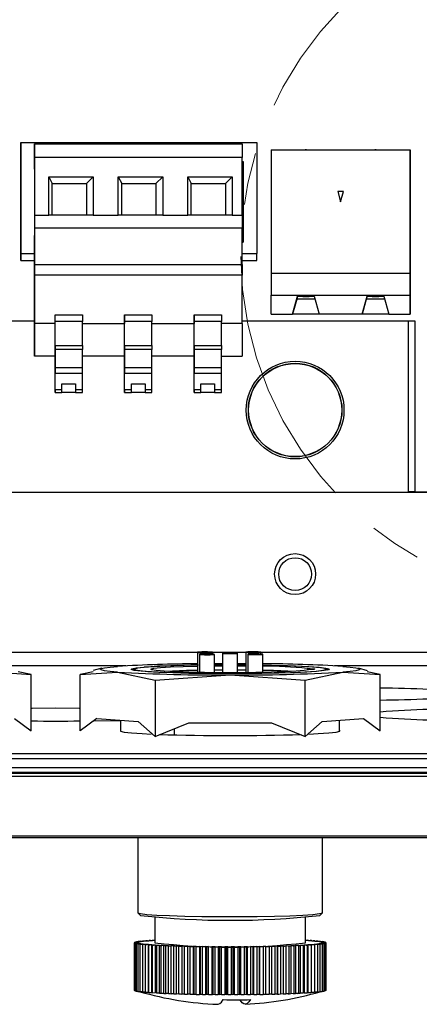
# Model space of a CAD drawing. Header units: millimetres. Extents: x 0 to 210, y 0 to 148.
# Tile 44 of 52: x 156 to 161, y 96 to 108. Entities that reach past the tile are written whole.
import ezdxf

# ---------------------------------------------------------------- set-up
doc = ezdxf.new("R2010")
doc.units = ezdxf.units.MM
doc.header["$LTSCALE"] = 0.5
doc.linetypes.add('CENTER', pattern=[10.16, 6.35, -1.27, 1.27, -1.27])

msp = doc.modelspace()

# ---------------------------------------------------------------- linework, layer by layer
at = {"color": 7, "linetype": 'Continuous', "lineweight": 25}
for p, q in [((156.012886, 106.027536), (158.886219, 106.027537)), ((156.012886, 106.027536), (156.012886, 104.677536)), ((156.012886, 105.253431), (156.012886, 106.027536)), ((156.012886, 106.027536), (156.012886, 106.027536)), ((156.179553, 105.703417), (156.179552, 106.01175)), ((156.179552, 106.01175), (156.179553, 106.01175)), ((156.179553, 106.01175), (156.179553, 105.845083)), ((156.179553, 106.01175), (158.706219, 106.01175)), ((156.179553, 106.01175), (156.179553, 105.85699)), ((156.179553, 105.95699), (156.179553, 106.01175)), ((156.179553, 106.01175), (156.179553, 106.01175)), ((158.706219, 106.01175), (158.706219, 105.845084)), ((158.886219, 106.027537), (158.886219, 104.677537)), ((156.179553, 105.899843), (156.179553, 105.95699)), ((156.179553, 105.899843), (156.179553, 105.845083)), ((159.060342, 105.939651), (160.753675, 105.939651)), ((159.060342, 105.939651), (159.060342, 104.439651)), ((160.753675, 104.439651), (160.753675, 105.939651)), ((160.753675, 105.939651), (160.753676, 105.939651)), ((160.753676, 105.939651), (160.753676, 105.80519)), ((156.179553, 105.845083), (156.179553, 105.85699)), ((158.706219, 105.845084), (156.179553, 105.845083)), ((156.179553, 105.845083), (156.179553, 105.145083)), ((158.706219, 105.145084), (158.706219, 105.845084)), ((158.706219, 105.799203), (158.719552, 105.799203)), ((158.719552, 105.799203), (158.719553, 104.815037)), ((158.719552, 105.799203), (158.719552, 105.749203)), ((160.753675, 105.856317), (160.753675, 105.822942)), ((160.753676, 105.822942), (160.753676, 105.856317)), ((160.753676, 105.856317), (160.753675, 105.856317)), ((160.753675, 105.822942), (160.753675, 105.414694)), ((160.753676, 105.80519), (160.753676, 105.822942)), ((158.719552, 105.749203), (158.706219, 105.749203)), ((158.719552, 105.749203), (158.719552, 104.866971)), ((158.719552, 105.749203), (158.719552, 105.749203)), ((156.352886, 105.61175), (156.894553, 105.61175)), ((156.352886, 105.145083), (156.352886, 105.61175)), ((156.352886, 105.61175), (156.394553, 105.528417)), ((156.394553, 105.145083), (156.394553, 105.528417)), ((156.394553, 105.528417), (156.811219, 105.528417)), ((156.894553, 105.61175), (156.811219, 105.528417)), ((156.811219, 105.528417), (156.811219, 105.145083)), ((156.894553, 105.61175), (156.894553, 105.145083)), ((157.199553, 105.61175), (157.741219, 105.61175)), ((157.199553, 105.145083), (157.199553, 105.61175)), ((157.199553, 105.61175), (157.241219, 105.528417)), ((157.241219, 105.145083), (157.241219, 105.528417)), ((157.241219, 105.528417), (157.657886, 105.528417)), ((157.741219, 105.61175), (157.657886, 105.528417)), ((157.657886, 105.528417), (157.657886, 105.145083)), ((157.741219, 105.61175), (157.741219, 105.145083)), ((158.046219, 105.61175), (158.587886, 105.61175)), ((158.046219, 105.145083), (158.046219, 105.61175)), ((158.046219, 105.61175), (158.087886, 105.528417)), ((158.087886, 105.145083), (158.087886, 105.528417)), ((158.087886, 105.528417), (158.504553, 105.528417)), ((158.587886, 105.61175), (158.504553, 105.528417)), ((158.504553, 105.528417), (158.504553, 105.145084)), ((158.587886, 105.61175), (158.587886, 105.145084)), ((159.873515, 105.431318), (159.907009, 105.306318)), ((159.940502, 105.431318), (159.873515, 105.431318)), ((159.907009, 105.306318), (159.940502, 105.431318)), ((160.753676, 105.435423), (160.753676, 103.939651)), ((160.753676, 105.414694), (160.753676, 105.435423)), ((160.753675, 105.414694), (160.753675, 105.381318)), ((160.753676, 105.381318), (160.753676, 105.414694)), ((156.012886, 105.307536), (156.012886, 105.307536)), ((156.012886, 105.307536), (156.012886, 105.27416)), ((156.012886, 105.27416), (156.012886, 105.307536)), ((156.012886, 105.27416), (156.012886, 105.253431)), ((156.012886, 104.865913), (156.012886, 105.27416)), ((160.753676, 105.306318), (160.753675, 105.306318)), ((160.753675, 105.306318), (160.753675, 104.133473)), ((160.753675, 105.381318), (160.753676, 105.381318)), ((160.753676, 104.126254), (160.753676, 105.306318)), ((156.179553, 105.145083), (156.179553, 104.986183)), ((156.179553, 105.145083), (156.352886, 105.145083)), ((156.894553, 105.145083), (156.352886, 105.145083)), ((156.894553, 105.145083), (157.199553, 105.145083)), ((157.741219, 105.145083), (157.199553, 105.145083)), ((157.741219, 105.145083), (158.046219, 105.145083)), ((158.587886, 105.145084), (158.046219, 105.145083)), ((158.587886, 105.145084), (158.706219, 105.145084)), ((158.706219, 105.145084), (158.706219, 104.986183)), ((156.179553, 104.986183), (156.179553, 104.545083)), ((158.706219, 104.986183), (156.179553, 104.986183)), ((158.706219, 104.545084), (158.706219, 104.986183)), ((156.012886, 104.749203), (156.012886, 104.883664)), ((156.012886, 104.883664), (156.012886, 104.865913)), ((156.012886, 104.865913), (156.012886, 104.832537)), ((156.012886, 104.832537), (156.012886, 104.865913)), ((156.012886, 104.832537), (156.012886, 104.832537)), ((156.179553, 103.61175), (156.179553, 104.895083)), ((158.706219, 104.866971), (158.719553, 104.866971)), ((158.706219, 104.815037), (158.719553, 104.815037)), ((158.719552, 104.866971), (158.719553, 104.866971)), ((158.719553, 104.815037), (158.719553, 104.866971)), ((156.012886, 104.594203), (156.012886, 104.749203)), ((156.012886, 104.749203), (156.012886, 104.749203)), ((156.012886, 104.677536), (156.179553, 104.677536)), ((156.012886, 104.677536), (156.012886, 104.594203)), ((158.706219, 104.677537), (158.886219, 104.677537)), ((158.886219, 104.594203), (158.886219, 104.677537)), ((156.012886, 104.594203), (156.012886, 104.594203)), ((156.012886, 104.594203), (156.179553, 104.594203)), ((158.706219, 104.594203), (158.886219, 104.594203)), ((156.179553, 104.545083), (158.706219, 104.545084)), ((156.179553, 104.545083), (156.179553, 104.41175)), ((158.706219, 104.545084), (158.706219, 104.41175)), ((159.060342, 104.439651), (159.060342, 104.168608)), ((159.060342, 104.439651), (160.753675, 104.439651)), ((160.753675, 104.168607), (160.753675, 104.439651)), ((156.179553, 104.41175), (156.179553, 103.824461)), ((158.706219, 104.41175), (156.179553, 104.41175)), ((158.706219, 103.824461), (158.706219, 104.41175)), ((159.060342, 104.168607), (160.753675, 104.168607)), ((159.060342, 103.939651), (159.060342, 104.168607)), ((159.321175, 103.939651), (159.382842, 104.156318)), ((159.37634, 104.133473), (159.321175, 103.939651)), ((159.374285, 104.126254), (159.593066, 104.126254)), ((159.382842, 104.156318), (159.37634, 104.133473)), ((159.382842, 104.156318), (159.584509, 104.156318)), ((159.382842, 104.156318), (159.382842, 104.156318)), ((159.445, 104.147984), (159.442767, 104.156318)), ((159.522351, 104.147984), (159.445, 104.147984)), ((159.522351, 104.147984), (159.524584, 104.156318)), ((159.584509, 104.156318), (159.646175, 103.939651)), ((160.167842, 103.939651), (160.229509, 104.156318)), ((160.223007, 104.133473), (160.167842, 103.939651)), ((160.220952, 104.126254), (160.439732, 104.126254)), ((160.229509, 104.156318), (160.223007, 104.133473)), ((160.229509, 104.156318), (160.431175, 104.156318)), ((160.229509, 104.156318), (160.229509, 104.156318)), ((160.291667, 104.147984), (160.289434, 104.156318)), ((160.369017, 104.147984), (160.291667, 104.147984)), ((160.369017, 104.147984), (160.37125, 104.156318)), ((160.431175, 104.156318), (160.492842, 103.939651)), ((160.753675, 103.939651), (160.753675, 104.168607)), ((160.753675, 104.133473), (160.753675, 103.939651)), ((160.753676, 103.939651), (160.753676, 104.126254)), ((154.313723, 103.856677), (156.179553, 103.856677)), ((156.179553, 103.907583), (156.179553, 103.89925)), ((156.429553, 103.824461), (156.429553, 103.92962)), ((156.429553, 103.849002), (156.429553, 103.92962)), ((156.429553, 103.92962), (156.762886, 103.92962)), ((156.429553, 103.55714), (156.429553, 103.849002)), ((156.762886, 103.849002), (156.429553, 103.849002)), ((156.762886, 103.92962), (156.762886, 103.849002)), ((156.762886, 103.55714), (156.762886, 103.849002)), ((157.276219, 103.92962), (157.276219, 103.824461)), ((157.276219, 103.849002), (157.276219, 103.92962)), ((157.276219, 103.92962), (157.609553, 103.92962)), ((157.276219, 103.55714), (157.276219, 103.849002)), ((157.609553, 103.849002), (157.276219, 103.849002)), ((157.609553, 103.92962), (157.609553, 103.849002)), ((157.609553, 103.55714), (157.609553, 103.849002)), ((158.122886, 103.92962), (158.122886, 103.824461)), ((158.122886, 103.849002), (158.122886, 103.92962)), ((158.122886, 103.92962), (158.456219, 103.92962)), ((158.122886, 103.55714), (158.122886, 103.849002)), ((158.456219, 103.849002), (158.122886, 103.849002)), ((158.456219, 103.92962), (158.456219, 103.849002)), ((158.456219, 103.55714), (158.456219, 103.849002)), ((158.706219, 103.856677), (159.037859, 103.856677)), ((159.037859, 103.856677), (159.380359, 103.858343)), ((159.041353, 103.856694), (160.72784, 103.856694)), ((159.060342, 103.939651), (159.321175, 103.939651)), ((159.646175, 103.939651), (159.321175, 103.939651)), ((159.380359, 103.858343), (160.811193, 103.856677)), ((160.167842, 103.939651), (159.646175, 103.939651)), ((160.492842, 103.939651), (160.167842, 103.939651)), ((160.492842, 103.939651), (160.753675, 103.939651)), ((160.72784, 103.856694), (160.72784, 101.773361)), ((160.811193, 103.856677), (160.811193, 101.773344)), ((156.179553, 103.824461), (156.179553, 103.428417)), ((156.429553, 103.824461), (156.179553, 103.824461)), ((156.429553, 103.428417), (156.429553, 103.824461)), ((156.762886, 103.824461), (157.276219, 103.824461)), ((157.276219, 103.428417), (157.276219, 103.824461)), ((157.609553, 103.824461), (158.122886, 103.824461)), ((158.122886, 103.428417), (158.122886, 103.824461)), ((158.706219, 103.824461), (158.456219, 103.824461)), ((158.706219, 103.824461), (158.706219, 103.428417)), ((156.179553, 103.428417), (156.179553, 103.61175)), ((156.429553, 103.55714), (156.429553, 103.434167)), ((156.429553, 103.55714), (156.762886, 103.55714)), ((156.429553, 103.50875), (156.429553, 103.508907)), ((156.429553, 103.508907), (156.429553, 103.284984)), ((156.762886, 103.508907), (156.429553, 103.508907)), ((156.429553, 103.439494), (156.429553, 103.50875)), ((156.762886, 103.55714), (156.762886, 103.508907)), ((156.762886, 103.284984), (156.762886, 103.508907)), ((157.276219, 103.55714), (157.276219, 103.434167)), ((157.276219, 103.55714), (157.609553, 103.55714)), ((157.276219, 103.50875), (157.276219, 103.508908)), ((157.276219, 103.508908), (157.276219, 103.284984)), ((157.609553, 103.508908), (157.276219, 103.508908)), ((157.276219, 103.439494), (157.276219, 103.50875)), ((157.609553, 103.55714), (157.609553, 103.508908)), ((157.609553, 103.284984), (157.609553, 103.508908)), ((158.122886, 103.55714), (158.122886, 103.434167)), ((158.122886, 103.55714), (158.456219, 103.55714)), ((158.122886, 103.50875), (158.122886, 103.508908)), ((158.122886, 103.508908), (158.122886, 103.284984)), ((158.456219, 103.508908), (158.122886, 103.508908)), ((158.122886, 103.439494), (158.122886, 103.50875)), ((158.456219, 103.55714), (158.456219, 103.508908)), ((158.456219, 103.284984), (158.456219, 103.508908)), ((156.179553, 103.428417), (156.179553, 103.428417)), ((156.429553, 103.428417), (156.179553, 103.428417)), ((156.429553, 103.020269), (156.429553, 103.428417)), ((157.276219, 103.428417), (156.762886, 103.428417)), ((157.276219, 103.020269), (157.276219, 103.428417)), ((158.122886, 103.428417), (157.609553, 103.428417)), ((158.122886, 103.020269), (158.122886, 103.428417)), ((158.456219, 103.428417), (158.706219, 103.428417)), ((156.429553, 103.284984), (156.429553, 103.222324)), ((156.762886, 103.284984), (156.429553, 103.284984)), ((156.429553, 103.017917), (156.429553, 103.257981)), ((156.762886, 103.221984), (156.762886, 103.284984)), ((157.276219, 103.284984), (157.276219, 103.222324)), ((157.609553, 103.284984), (157.276219, 103.284984)), ((157.276219, 103.017917), (157.276219, 103.257981)), ((157.609553, 103.221984), (157.609553, 103.284984)), ((158.122886, 103.284984), (158.122886, 103.222324)), ((158.456219, 103.284984), (158.122886, 103.284984)), ((158.122886, 103.017917), (158.122886, 103.257981)), ((158.456219, 103.221984), (158.456219, 103.284984)), ((156.429553, 103.221984), (156.762886, 103.221984)), ((156.762886, 103.017917), (156.762886, 103.221984)), ((157.276219, 103.221984), (157.609553, 103.221984)), ((157.609553, 103.017917), (157.609553, 103.221984)), ((158.122886, 103.221984), (158.456219, 103.221984)), ((158.456219, 103.017917), (158.456219, 103.221984)), ((156.512886, 103.017917), (156.429553, 103.017917)), ((156.512886, 103.017917), (156.512886, 103.091429)), ((156.512886, 103.091429), (156.679553, 103.091429)), ((156.512886, 102.986637), (156.512886, 103.017917)), ((156.679553, 103.091429), (156.679553, 103.017917)), ((156.679553, 103.091429), (156.679553, 102.986637)), ((156.762886, 103.017917), (156.679553, 103.017917)), ((156.679553, 103.017917), (156.679553, 102.986637)), ((156.762886, 102.986551), (156.762886, 103.017917)), ((157.359553, 103.017917), (157.276219, 103.017917)), ((157.359553, 103.017917), (157.359553, 103.091429)), ((157.359553, 103.091429), (157.526219, 103.091429)), ((157.359553, 102.986637), (157.359553, 103.017917)), ((157.526219, 103.091429), (157.526219, 103.017917)), ((157.526219, 103.091429), (157.526219, 102.986637)), ((157.609553, 103.017917), (157.526219, 103.017917)), ((157.526219, 103.017917), (157.526219, 102.986637)), ((157.609553, 102.986551), (157.609553, 103.017917)), ((158.206219, 103.017917), (158.122886, 103.017917)), ((158.206219, 103.017917), (158.206219, 103.091429)), ((158.206219, 103.091429), (158.372886, 103.091429)), ((158.206219, 102.986637), (158.206219, 103.017917)), ((158.372886, 103.091429), (158.372886, 103.017917)), ((158.372886, 103.091429), (158.372886, 102.986637)), ((158.456219, 103.017917), (158.372886, 103.017917)), ((158.372886, 103.017917), (158.372886, 102.986637)), ((158.456219, 102.986551), (158.456219, 103.017917)), ((156.429553, 102.986551), (156.512886, 102.986551)), ((156.679553, 102.986637), (156.512886, 102.986637)), ((156.679553, 102.986551), (156.762886, 102.986551)), ((157.276219, 102.986551), (157.359553, 102.986551)), ((157.526219, 102.986637), (157.359553, 102.986637)), ((157.526219, 102.986551), (157.609553, 102.986551)), ((158.122886, 102.986551), (158.206219, 102.986551)), ((158.372886, 102.986637), (158.206219, 102.986637)), ((158.372886, 102.986551), (158.456219, 102.986551)), ((151.648849, 101.770564), (161.590515, 101.770564)), ((160.811193, 101.773361), (160.72784, 101.773361)), ((160.811193, 101.773344), (166.064193, 101.773344)), ((158.162327, 99.821686), (158.162327, 99.577381)), ((158.18803, 99.796008), (158.18803, 99.576157)), ((158.34566, 99.798784), (158.34566, 99.821686)), ((158.371363, 99.57371), (158.371363, 99.796008)), ((158.469526, 99.809408), (158.469526, 99.573079)), ((158.652859, 99.573079), (158.652859, 99.809408)), ((158.751022, 99.822807), (158.751022, 99.578502)), ((158.776725, 99.797129), (158.776725, 99.57395)), ((158.934355, 99.799905), (158.934355, 99.822807)), ((158.960058, 99.576646), (158.960058, 99.797129)), ((158.371363, 99.68362), (158.469526, 99.684002)), ((158.371363, 99.667107), (158.469526, 99.667609)), ((158.469526, 99.663634), (158.371363, 99.663447)), ((158.652859, 99.684002), (158.751022, 99.68362)), ((158.751022, 99.66417), (158.652859, 99.663984)), ((158.652859, 99.65703), (158.751022, 99.656399)), ((155.682399, 99.580522), (156.139468, 99.549485)), ((156.139468, 99.549485), (155.980481, 99.584304)), ((156.139468, 98.865768), (156.139468, 99.549485)), ((156.893958, 99.584754), (156.732917, 99.549485)), ((156.732917, 99.549485), (157.189986, 99.580522)), ((156.732917, 98.865768), (156.732917, 99.549485)), ((156.99902, 99.626308), (156.892069, 99.59806)), ((157.189986, 99.580522), (157.647055, 99.480421)), ((157.397867, 99.618903), (157.374077, 99.60522)), ((157.647055, 99.480421), (158.561193, 99.54599)), ((158.272337, 99.565749), (158.947465, 99.567035)), ((158.469526, 99.604886), (158.371363, 99.60422)), ((158.561193, 99.54599), (159.47533, 99.480421)), ((159.47533, 99.480421), (159.932399, 99.580522)), ((159.748308, 99.60522), (159.724518, 99.618903)), ((159.932399, 99.580522), (160.389468, 99.549485)), ((160.233817, 99.597136), (160.123365, 99.626308)), ((160.389468, 99.549485), (160.230481, 99.584304)), ((160.389468, 98.865768), (160.389468, 99.549485)), ((157.647055, 99.480421), (157.647055, 98.796704)), ((159.47533, 98.796704), (159.47533, 99.480421)), ((155.934392, 99.016782), (156.139468, 98.865768)), ((156.937993, 99.016782), (156.732917, 98.865768)), ((156.937993, 99.016782), (157.441978, 98.978706)), ((157.227859, 98.994883), (157.227859, 98.859256)), ((157.441978, 98.978706), (157.647055, 98.796704)), ((157.647055, 98.796704), (158.057208, 98.963212)), ((158.057208, 98.963212), (159.065177, 98.963212)), ((159.065177, 98.963212), (159.47533, 98.796704)), ((159.680407, 98.978706), (159.47533, 98.796704)), ((159.680407, 98.978706), (160.184392, 99.016782)), ((159.894526, 98.859256), (159.894526, 98.994883)), ((160.184392, 99.016782), (160.389468, 98.865768)), ((157.882011, 98.815298), (157.882011, 98.892088)), ((148.408641, 98.58789), (164.463744, 98.58789)), ((164.463744, 98.52445), (148.408641, 98.52445)), ((148.439518, 98.348992), (164.432867, 98.348992)), ((148.442675, 98.420054), (164.42971, 98.420054)), ((164.42971, 98.356615), (148.442675, 98.356615)), ((164.432867, 98.307365), (148.439518, 98.307365)), ((167.967899, 97.563756), (144.895359, 97.563756)), ((145.170359, 97.585844), (167.945811, 97.585844)), ((157.436193, 97.563756), (157.436193, 96.651211)), ((159.686193, 96.651211), (159.686193, 97.563756)), ((157.437265, 96.649069), (157.470567, 96.615831)), ((159.651818, 96.615831), (159.68512, 96.649069)), ((157.644526, 96.59205), (157.644526, 96.284894)), ((159.477859, 96.284894), (159.477859, 96.59205)), ((157.394544, 96.285175), (157.428149, 96.286011)), ((157.427934, 96.284324), (157.394544, 96.285175)), ((157.394544, 96.285175), (157.394544, 95.702397)), ((157.396935, 96.281625), (157.429122, 96.282561)), ((157.431606, 96.280877), (157.396935, 96.281625)), ((157.396935, 96.281625), (157.396935, 95.698847)), ((157.397836, 96.288724), (157.432696, 96.289456)), ((157.429784, 96.287773), (157.397836, 96.288724)), ((157.397836, 96.288724), (157.397836, 96.285257)), ((157.406797, 96.292255), (157.442741, 96.292878)), ((157.437145, 96.291209), (157.406797, 96.292255)), ((157.406797, 96.292255), (157.406797, 96.288912)), ((157.421381, 96.29575), (157.458234, 96.296262)), ((157.449983, 96.294614), (157.421381, 96.29575)), ((157.421381, 96.29575), (157.421381, 96.292508)), ((157.427934, 96.282526), (157.427934, 96.284324)), ((157.431606, 96.278987), (157.431606, 96.280877)), ((157.441519, 96.299191), (157.479102, 96.29959)), ((157.468234, 96.297971), (157.441519, 96.299191)), ((157.441519, 96.299191), (157.441519, 96.29603)), ((157.467111, 96.302563), (157.505241, 96.302847)), ((157.49181, 96.301265), (157.467111, 96.302563)), ((157.467111, 96.302563), (157.467111, 96.299463)), ((157.498034, 96.305849), (157.536525, 96.306016)), ((157.520596, 96.304479), (157.498034, 96.305849)), ((157.498034, 96.305849), (157.498034, 96.302793)), ((157.534137, 96.309033), (157.5728, 96.309083)), ((157.554452, 96.307597), (157.534137, 96.309033)), ((157.534137, 96.309033), (157.534137, 96.306006)), ((157.593213, 96.310605), (157.575243, 96.312099)), ((157.575243, 96.312099), (157.613892, 96.312031)), ((157.575243, 96.312099), (157.575243, 96.309272)), ((157.636689, 96.313488), (157.621152, 96.315033)), ((157.621152, 96.315033), (157.644526, 96.31492)), ((157.621152, 96.315033), (157.621152, 96.312507)), ((159.477859, 96.314443), (159.50883, 96.314577)), ((159.50883, 96.314577), (159.492901, 96.313039)), ((159.50883, 96.314577), (159.50883, 96.312009)), ((159.515327, 96.311572), (159.553991, 96.311621)), ((159.553991, 96.311621), (159.535643, 96.310136)), ((159.553991, 96.311621), (159.553991, 96.308737)), ((159.555667, 96.308604), (159.594316, 96.308535)), ((159.594316, 96.308535), (159.573637, 96.307109)), ((159.591162, 96.30552), (159.629608, 96.305334)), ((159.594316, 96.308535), (159.594316, 96.305505)), ((159.629608, 96.305334), (159.606699, 96.303975)), ((159.621639, 96.302336), (159.659694, 96.302034)), ((159.629608, 96.305334), (159.629608, 96.302272)), ((159.659694, 96.302034), (159.634667, 96.300747)), ((159.646949, 96.299067), (159.684428, 96.298649)), ((159.684428, 96.298649), (159.657405, 96.297442)), ((159.659694, 96.302034), (159.659694, 96.298925)), ((159.66697, 96.295728), (159.703691, 96.295198)), ((159.703691, 96.295198), (159.674803, 96.294076)), ((159.681604, 96.292337), (159.717387, 96.291697)), ((159.684428, 96.298649), (159.684428, 96.295476)), ((159.717387, 96.291697), (159.686775, 96.290665)), ((159.724549, 96.281063), (159.689689, 96.280331)), ((159.689689, 96.280331), (159.689689, 96.278425)), ((159.690779, 96.28891), (159.72545, 96.288162)), ((159.692601, 96.282014), (159.724549, 96.281063)), ((159.72545, 96.288162), (159.693263, 96.287226)), ((159.727841, 96.284612), (159.694236, 96.283776)), ((159.694236, 96.283776), (159.694236, 96.281965)), ((159.694451, 96.285463), (159.727841, 96.284612)), ((159.703691, 96.295198), (159.703691, 96.291942)), ((159.717387, 96.291697), (159.717387, 96.288336)), ((159.724549, 96.281063), (159.724549, 95.698284)), ((159.72545, 96.288162), (159.72545, 96.284673)), ((159.727841, 96.284612), (159.727841, 95.701834)), ((157.404998, 96.27809), (157.43561, 96.279122)), ((157.440781, 96.27745), (157.404998, 96.27809)), ((157.404998, 96.27809), (157.404998, 95.695312)), ((157.418694, 96.274589), (157.447582, 96.275711)), ((157.455415, 96.274059), (157.418694, 96.274589)), ((157.418694, 96.274589), (157.418694, 95.691811)), ((157.437957, 96.271138), (157.46498, 96.272345)), ((157.475436, 96.27072), (157.437957, 96.271138)), ((157.437957, 96.271138), (157.437957, 95.68836)), ((157.440781, 96.275447), (157.440781, 96.27745)), ((157.455415, 96.271918), (157.455415, 96.274059)), ((157.462691, 96.267753), (157.487718, 96.26904)), ((157.500746, 96.267451), (157.462691, 96.267753)), ((157.462691, 96.267753), (157.462691, 95.684975)), ((157.475436, 96.268409), (157.475436, 96.27072)), ((157.492777, 96.264453), (157.515686, 96.265812)), ((157.531223, 96.264267), (157.492777, 96.264453)), ((157.492777, 96.264453), (157.492777, 95.681675)), ((157.500746, 96.264926), (157.500746, 96.267451)), ((157.528069, 96.261252), (157.548748, 96.262678)), ((157.566718, 96.261183), (157.528069, 96.261252)), ((157.528069, 96.261252), (157.528069, 95.678474)), ((157.531223, 96.261469), (157.531223, 96.264267)), ((157.566718, 95.678405), (157.566718, 96.261183)), ((157.568394, 96.258166), (157.586742, 96.259651)), ((157.607058, 96.258215), (157.568394, 96.258166)), ((157.568394, 96.258166), (157.568394, 95.675388)), ((157.607058, 95.675437), (157.607058, 96.258215)), ((157.613556, 96.25521), (157.629484, 96.256748)), ((157.652046, 96.255377), (157.613556, 96.25521)), ((157.613556, 96.25521), (157.613556, 95.672432)), ((157.652046, 95.672599), (157.652046, 96.255377)), ((157.663334, 96.252399), (157.676765, 96.253981)), ((157.701464, 96.252683), (157.663334, 96.252399)), ((157.663334, 96.252399), (157.663334, 95.669621)), ((157.701464, 95.669905), (157.701464, 96.252683)), ((157.717487, 96.249746), (157.728354, 96.251365)), ((157.75507, 96.250145), (157.717487, 96.249746)), ((157.717487, 96.249746), (157.717487, 95.666968)), ((157.75507, 95.667367), (157.75507, 96.250145)), ((157.77575, 96.247265), (157.784001, 96.248913)), ((157.812603, 96.247777), (157.77575, 96.247265)), ((157.77575, 96.247265), (157.77575, 95.664486)), ((157.812603, 95.664999), (157.812603, 96.247777)), ((157.83784, 96.244966), (157.843435, 96.246636)), ((157.873783, 96.24559), (157.83784, 96.244966)), ((157.83784, 96.244966), (157.83784, 95.662188)), ((157.873783, 95.662812), (157.873783, 96.24559)), ((157.903454, 96.242863), (157.906365, 96.244545)), ((157.938313, 96.243594), (157.903454, 96.242863)), ((157.903454, 96.242863), (157.903454, 95.660085)), ((157.938313, 95.660816), (157.938313, 96.243594)), ((157.972272, 96.240964), (157.972486, 96.242651)), ((158.005877, 96.241799), (157.972272, 96.240964)), ((157.972272, 96.240964), (157.972272, 95.658186)), ((158.005877, 95.659021), (158.005877, 96.241799)), ((158.043959, 96.239279), (158.041475, 96.240963)), ((158.041475, 96.240963), (158.041475, 95.658184)), ((158.076146, 96.240215), (158.043959, 96.239279)), ((158.043959, 96.239279), (158.043959, 95.656501)), ((158.076146, 95.657436), (158.076146, 96.240215)), ((158.118167, 96.237816), (158.112996, 96.239488)), ((158.112996, 96.239488), (158.112996, 95.65671)), ((158.148779, 96.238847), (158.118167, 96.237816)), ((158.118167, 96.237816), (158.118167, 95.655038)), ((158.148779, 95.656069), (158.148779, 96.238847)), ((158.194532, 96.236583), (158.1867, 96.238235)), ((158.1867, 96.238235), (158.1867, 95.655457)), ((158.223421, 96.237705), (158.194532, 96.236583)), ((158.194532, 96.236583), (158.194532, 95.653805)), ((158.223421, 95.654927), (158.223421, 96.237705)), ((158.272685, 96.235585), (158.262229, 96.237209)), ((158.262229, 96.237209), (158.262229, 95.654431)), ((158.299708, 96.236792), (158.272685, 96.235585)), ((158.272685, 96.235585), (158.272685, 95.652807)), ((158.299708, 95.654014), (158.299708, 96.236792)), ((158.352242, 96.234827), (158.339214, 96.236416)), ((158.339214, 96.236416), (158.339214, 95.653638)), ((158.377269, 96.236114), (158.352242, 96.234827)), ((158.352242, 96.234827), (158.352242, 95.652049)), ((158.377269, 95.653335), (158.377269, 96.236114)), ((158.432818, 96.234313), (158.417281, 96.235858)), ((158.417281, 96.235858), (158.417281, 95.65308)), ((158.455727, 96.235673), (158.432818, 96.234313)), ((158.432818, 96.234313), (158.432818, 95.651535)), ((158.455727, 95.652895), (158.455727, 96.235673)), ((158.514019, 96.234046), (158.496049, 96.23554)), ((158.496049, 96.23554), (158.496049, 95.652762)), ((158.534698, 96.235472), (158.514019, 96.234046)), ((158.514019, 96.234046), (158.514019, 95.651268)), ((158.534698, 95.652694), (158.534698, 96.235472)), ((158.59545, 96.234026), (158.575134, 96.235462)), ((158.575134, 96.235462), (158.575134, 95.652684)), ((158.613798, 96.235511), (158.59545, 96.234026)), ((158.59545, 96.234026), (158.59545, 95.651248)), ((158.613798, 95.652733), (158.613798, 96.235511)), ((158.676714, 96.234254), (158.654152, 96.235625)), ((158.654152, 96.235625), (158.654152, 95.652847)), ((158.692642, 96.235792), (158.676714, 96.234254)), ((158.676714, 96.234254), (158.676714, 95.651476)), ((158.692642, 95.653014), (158.692642, 96.235792)), ((158.757415, 96.234729), (158.732716, 96.236028)), ((158.732716, 96.236028), (158.732716, 95.65325)), ((158.770846, 96.236311), (158.757415, 96.234729)), ((158.757415, 96.234729), (158.757415, 95.651951)), ((158.770846, 95.653533), (158.770846, 96.236311)), ((158.83716, 96.235448), (158.810445, 96.236669)), ((158.810445, 96.236669), (158.810445, 95.65389)), ((158.848028, 96.237068), (158.83716, 96.235448)), ((158.83716, 96.235448), (158.83716, 95.65267)), ((158.848028, 95.65429), (158.848028, 96.237068)), ((158.915561, 96.236409), (158.88696, 96.237544)), ((158.88696, 96.237544), (158.88696, 95.654766)), ((158.923813, 96.238057), (158.915561, 96.236409)), ((158.915561, 96.236409), (158.915561, 95.65363)), ((158.923813, 95.655279), (158.923813, 96.238057)), ((158.992235, 96.237605), (158.961887, 96.238651)), ((158.961887, 96.238651), (158.961887, 95.655873)), ((158.997831, 96.239274), (158.992235, 96.237605)), ((158.992235, 96.237605), (158.992235, 95.654827)), ((158.997831, 95.656496), (158.997831, 96.239274)), ((159.06681, 96.239032), (159.034862, 96.239983)), ((159.034862, 96.239983), (159.034862, 95.657205)), ((159.069722, 96.240714), (159.06681, 96.239032)), ((159.06681, 96.239032), (159.06681, 95.656254)), ((159.069722, 95.657936), (159.069722, 96.240714)), ((159.138921, 96.240682), (159.10553, 96.241534)), ((159.10553, 96.241534), (159.10553, 95.658755)), ((159.139135, 96.242369), (159.138921, 96.240682)), ((159.138921, 96.240682), (159.138921, 95.657904)), ((159.139135, 95.659591), (159.139135, 96.242369)), ((159.208217, 96.242547), (159.173546, 96.243295)), ((159.173546, 96.243295), (159.173546, 95.660517)), ((159.205732, 96.244231), (159.208217, 96.242547)), ((159.208217, 96.242547), (159.208217, 95.659769)), ((159.274361, 96.244619), (159.238578, 96.24526)), ((159.238578, 96.24526), (159.238578, 95.662482)), ((159.26919, 96.246291), (159.274361, 96.244619)), ((159.274361, 96.244619), (159.274361, 95.661841)), ((159.337031, 96.246887), (159.30031, 96.247418)), ((159.30031, 96.247418), (159.30031, 95.66464)), ((159.329198, 96.24854), (159.337031, 96.246887)), ((159.337031, 96.246887), (159.337031, 95.664109)), ((159.39592, 96.249341), (159.358441, 96.249758)), ((159.358441, 96.249758), (159.358441, 95.66698)), ((159.385465, 96.250965), (159.39592, 96.249341)), ((159.39592, 96.249341), (159.39592, 95.666562)), ((159.450744, 96.251967), (159.412688, 96.252269)), ((159.412688, 96.252269), (159.412688, 95.669491)), ((159.437716, 96.253556), (159.450744, 96.251967)), ((159.450744, 96.251967), (159.450744, 95.669189)), ((159.501233, 96.254754), (159.462787, 96.25494)), ((159.462787, 96.25494), (159.462787, 95.672161)), ((159.485696, 96.256299), (159.501233, 96.254754)), ((159.501233, 96.254754), (159.501233, 95.671976)), ((159.547142, 96.257688), (159.508493, 96.257756)), ((159.508493, 96.257756), (159.508493, 95.674978)), ((159.529172, 96.259182), (159.547142, 96.257688)), ((159.547142, 96.257688), (159.547142, 95.67491)), ((159.588248, 96.260754), (159.549585, 96.260704)), ((159.549585, 96.260704), (159.549585, 95.677926)), ((159.567933, 96.26219), (159.588248, 96.260754)), ((159.624351, 96.263938), (159.58586, 96.263771)), ((159.58586, 96.263771), (159.58586, 96.260923)), ((159.588248, 96.260754), (159.588248, 95.677976)), ((159.601789, 96.265308), (159.624351, 96.263938)), ((159.655274, 96.267224), (159.617144, 96.26694)), ((159.617144, 96.26694), (159.617144, 96.264376)), ((159.624351, 96.263938), (159.624351, 95.68116)), ((159.630575, 96.268522), (159.655274, 96.267224)), ((159.680866, 96.270596), (159.643283, 96.270197)), ((159.643283, 96.270197), (159.643283, 96.267854)), ((159.654151, 96.271816), (159.680866, 96.270596)), ((159.655274, 96.267224), (159.655274, 95.684446)), ((159.701004, 96.274037), (159.664151, 96.273525)), ((159.664151, 96.273525), (159.664151, 96.271359)), ((159.672402, 96.275173), (159.701004, 96.274037)), ((159.715588, 96.277532), (159.679644, 96.276909)), ((159.679644, 96.276909), (159.679644, 96.274886)), ((159.680866, 96.270596), (159.680866, 95.687818)), ((159.68524, 96.278578), (159.715588, 96.277532)), ((159.701004, 96.274037), (159.701004, 95.691259)), ((159.715588, 96.277532), (159.715588, 95.694754)), ((157.396935, 95.702336), (157.394544, 95.702397)), ((157.404998, 95.698673), (157.396935, 95.698847)), ((157.418694, 95.695067), (157.404998, 95.695312)), ((157.437957, 95.691533), (157.418694, 95.691811)), ((157.462691, 95.688084), (157.437957, 95.68836)), ((157.492777, 95.684736), (157.462691, 95.684975)), ((157.528069, 95.681504), (157.492777, 95.681675)), ((159.624351, 95.68116), (159.588248, 95.681003)), ((159.655274, 95.684446), (159.624351, 95.684215)), ((159.680866, 95.687818), (159.655274, 95.687546)), ((159.701004, 95.691259), (159.680866, 95.690979)), ((159.715588, 95.694754), (159.701004, 95.694501)), ((159.724549, 95.698284), (159.715588, 95.698096)), ((159.727841, 95.701834), (159.724549, 95.701752)), ((157.566718, 95.678405), (157.528069, 95.678474)), ((157.607058, 95.675437), (157.568394, 95.675388)), ((157.652046, 95.672599), (157.613556, 95.672432)), ((157.701464, 95.669905), (157.663334, 95.669621)), ((157.75507, 95.667367), (157.717487, 95.666968)), ((157.812603, 95.664999), (157.77575, 95.664486)), ((157.873783, 95.662812), (157.83784, 95.662188)), ((157.938313, 95.660816), (157.903454, 95.660085)), ((158.005877, 95.659021), (157.972272, 95.658186)), ((158.043959, 95.656501), (158.041475, 95.658184)), ((158.076146, 95.657436), (158.043959, 95.656501)), ((158.118167, 95.655038), (158.112996, 95.65671)), ((158.148779, 95.656069), (158.118167, 95.655038)), ((158.194532, 95.653805), (158.1867, 95.655457)), ((158.223421, 95.654927), (158.194532, 95.653805)), ((158.272685, 95.652807), (158.262229, 95.654431)), ((158.299708, 95.654014), (158.272685, 95.652807)), ((158.352242, 95.652049), (158.339214, 95.653638)), ((158.377269, 95.653335), (158.352242, 95.652049)), ((158.432818, 95.651535), (158.417281, 95.65308)), ((158.455727, 95.652895), (158.432818, 95.651535)), ((158.514019, 95.651268), (158.496049, 95.652762)), ((158.534698, 95.652694), (158.514019, 95.651268)), ((158.59545, 95.651248), (158.575134, 95.652684)), ((158.613798, 95.652733), (158.59545, 95.651248)), ((158.676714, 95.651476), (158.654152, 95.652847)), ((158.692642, 95.653014), (158.676714, 95.651476)), ((158.757415, 95.651951), (158.732716, 95.65325)), ((158.770846, 95.653533), (158.757415, 95.651951)), ((158.83716, 95.65267), (158.810445, 95.65389)), ((158.848028, 95.65429), (158.83716, 95.65267)), ((158.915561, 95.65363), (158.88696, 95.654766)), ((158.923813, 95.655279), (158.915561, 95.65363)), ((158.992235, 95.654827), (158.961887, 95.655873)), ((158.997831, 95.656496), (158.992235, 95.654827)), ((159.06681, 95.656254), (159.034862, 95.657205)), ((159.069722, 95.657936), (159.06681, 95.656254)), ((159.138921, 95.657904), (159.10553, 95.658755)), ((159.139135, 95.659591), (159.138921, 95.657904)), ((159.208217, 95.659769), (159.173546, 95.660517)), ((159.274361, 95.661841), (159.238578, 95.662482)), ((159.337031, 95.664109), (159.30031, 95.66464)), ((159.39592, 95.666562), (159.358441, 95.66698)), ((159.450744, 95.669189), (159.412688, 95.669491)), ((159.501233, 95.671976), (159.462787, 95.672161)), ((159.547142, 95.67491), (159.508493, 95.674978)), ((159.588248, 95.677976), (159.549585, 95.677926))]:
    msp.add_line(p, q, dxfattribs=at)
at = {"color": 8, "linetype": 'Continuous', "lineweight": 25}
for p, q in [((154.696462, 99.822856), (158.166334, 99.822856)), ((158.341654, 99.822856), (158.751028, 99.822856)), ((158.934348, 99.822856), (162.425923, 99.822856)), ((157.292037, 99.656348), (155.580348, 99.656348)), ((161.542037, 99.656348), (159.830348, 99.656348))]:
    msp.add_line(p, q, dxfattribs=at)
at = {"color": 7, "linetype": 'Continuous', "lineweight": 25, "flags": 128}
for points in [[(159.491549, 105.939651), (159.483675, 105.940025), (159.475802, 105.939651)], [(160.338216, 105.939651), (160.330342, 105.940025), (160.322468, 105.939651)], [(156.429553, 103.020269), (156.429553, 103.005795), (156.429553, 102.995324), (156.429553, 102.988903), (156.429553, 102.986562), (156.429553, 102.988309), (156.429553, 102.994137), (156.429553, 103.004021), (156.429553, 103.017917)], [(157.276219, 103.020269), (157.276219, 103.005795), (157.276219, 102.995324), (157.276219, 102.988904), (157.276219, 102.986562), (157.276219, 102.988309), (157.276219, 102.994137), (157.276219, 103.004021), (157.276219, 103.017917)], [(158.122886, 103.020269), (158.122886, 103.005795), (158.122886, 102.995324), (158.122886, 102.988904), (158.122886, 102.986562), (158.122886, 102.988309), (158.122886, 102.994137), (158.122886, 103.004022), (158.122886, 103.017917)], [(158.345573, 99.821861), (158.337072, 99.823376), (158.315923, 99.824634), (158.285345, 99.825444), (158.249995, 99.825681), (158.215254, 99.82531), (158.18641, 99.824388), (158.167855, 99.823054), (158.162414, 99.821512), (158.170915, 99.819997), (158.192065, 99.818738), (158.222642, 99.817929), (158.257992, 99.817692), (158.292734, 99.818063), (158.321577, 99.818985), (158.340132, 99.820319), (158.345573, 99.821861)], [(158.371276, 99.796182), (158.362775, 99.797698), (158.341626, 99.798956), (158.311048, 99.799765), (158.275698, 99.800002), (158.240957, 99.799632), (158.212113, 99.798709), (158.193558, 99.797375), (158.188117, 99.795833), (158.196618, 99.794318), (158.217768, 99.79306), (158.248345, 99.792251), (158.283695, 99.792013), (158.318437, 99.792384), (158.34728, 99.793307), (158.365835, 99.79464), (158.371276, 99.796182)], [(158.652772, 99.809582), (158.644271, 99.811097), (158.623122, 99.812356), (158.592544, 99.813165), (158.557194, 99.813402), (158.522453, 99.813031), (158.493609, 99.812109), (158.475054, 99.810775), (158.469613, 99.809233), (158.478114, 99.807718), (158.499263, 99.80646), (158.529841, 99.80565), (158.565191, 99.805413), (158.599933, 99.805784), (158.628776, 99.806706), (158.647331, 99.80804), (158.652772, 99.809582)], [(158.934268, 99.822982), (158.925767, 99.824497), (158.904618, 99.825755), (158.87404, 99.826565), (158.83869, 99.826802), (158.803948, 99.826431), (158.775105, 99.825509), (158.75655, 99.824175), (158.751109, 99.822633), (158.75961, 99.821118), (158.780759, 99.81986), (158.811337, 99.81905), (158.846687, 99.818813), (158.881428, 99.819184), (158.910272, 99.820106), (158.928827, 99.82144), (158.934268, 99.822982)], [(158.959971, 99.797303), (158.95147, 99.798819), (158.930321, 99.800077), (158.899743, 99.800886), (158.864393, 99.801124), (158.829651, 99.800753), (158.800808, 99.79983), (158.782253, 99.798497), (158.776812, 99.796955), (158.785313, 99.795439), (158.806462, 99.794181), (158.83704, 99.793372), (158.87239, 99.793134), (158.907131, 99.793505), (158.935975, 99.794428), (158.95453, 99.795761), (158.959971, 99.797303)], [(157.189986, 99.580522), (157.098383, 99.588625), (157.03181, 99.597179), (156.991405, 99.60604), (156.977859, 99.615054), (156.991405, 99.624069), (157.03181, 99.632929), (157.098383, 99.641484), (157.189986, 99.649586)], [(158.960058, 99.664807), (159.165359, 99.6607), (159.357902, 99.654681), (159.519828, 99.64714), (159.644914, 99.638366), (159.728353, 99.628696), (159.766939, 99.618501), (159.759188, 99.608175), (159.7054, 99.598112), (159.60764, 99.588701), (159.469666, 99.580302), (159.296779, 99.573239), (159.095625, 99.567783), (158.873932, 99.564143), (158.640221, 99.56246), (158.403473, 99.562798), (158.172787, 99.565145), (157.957026, 99.569409), (157.764483, 99.575427), (157.602557, 99.582968), (157.477471, 99.591743), (157.394032, 99.601413), (157.355446, 99.611607), (157.363197, 99.621934), (157.416985, 99.631996), (157.514745, 99.641408)], [(158.17492, 99.663073), (157.967466, 99.658861), (157.782854, 99.652963), (157.628185, 99.645607), (157.50941, 99.637075), (157.431099, 99.627696), (157.396264, 99.617831), (157.406246, 99.607859), (157.46066, 99.598164), (157.557412, 99.589119), (157.692782, 99.581071), (157.861561, 99.574331), (158.057255, 99.569157), (158.272337, 99.565749)], [(159.516713, 99.60867), (159.462365, 99.599798), (159.365273, 99.59165), (159.230043, 99.584612), (159.063089, 99.579018), (158.872329, 99.575133), (158.666812, 99.573141), (158.456285, 99.573138), (158.250734, 99.575123), (158.059909, 99.579001), (157.892859, 99.58459), (157.75751, 99.591624), (157.660279, 99.599769), (157.60578, 99.608639), (157.596597, 99.617813), (157.633166, 99.626857), (157.713752, 99.63534), (157.834532, 99.642862), (157.989779, 99.649064), (158.162327, 99.653463)], [(158.371363, 99.656399), (158.372931, 99.656412), (158.469526, 99.65703)], [(158.652859, 99.667609), (158.718912, 99.66731), (158.751022, 99.667107)], [(158.947465, 99.567035), (159.154919, 99.571248), (159.339531, 99.577146), (159.4942, 99.584502), (159.612975, 99.593033), (159.691286, 99.602412), (159.726121, 99.612277), (159.716139, 99.622249), (159.661726, 99.631944), (159.564973, 99.64099), (159.429603, 99.649037), (159.260824, 99.655778), (159.06513, 99.660951), (158.960058, 99.662877)], [(159.932399, 99.649586), (160.024002, 99.641484), (160.090575, 99.632929), (160.13098, 99.624069), (160.144526, 99.615054), (160.13098, 99.60604), (160.090575, 99.597179), (160.024002, 99.588625), (159.932399, 99.580522)], [(158.162327, 99.577381), (158.162414, 99.577206), (158.164036, 99.576612)], [(158.751022, 99.60422), (158.711648, 99.604544), (158.652859, 99.604886)], [(159.50032, 99.625047), (159.537931, 99.623415), (159.566796, 99.621473), (159.585616, 99.619309), (159.593542, 99.61702), (159.590219, 99.61471), (159.575794, 99.612483), (159.550919, 99.610439), (159.516713, 99.60867)], [(156.436193, 99.139843), (156.150126, 99.138836), (156.139468, 99.138759)], [(156.732917, 99.138759), (156.722259, 99.138836), (156.436193, 99.139843)], [(156.902305, 98.986971), (157.1352, 98.990492), (157.227859, 98.992352)], [(157.227859, 98.872281), (157.225249, 98.871168), (157.225249, 98.860368), (157.270743, 98.849753), (157.360182, 98.839682), (157.490519, 98.8305), (157.599428, 98.824964)], [(159.518725, 98.824775), (159.631866, 98.8305), (159.762203, 98.839682), (159.851642, 98.849753), (159.897136, 98.860368), (159.897136, 98.871168), (159.894526, 98.872281)], [(157.436193, 96.651211), (157.437263, 96.649071), (157.470148, 96.639246), (157.547701, 96.629911), (157.666746, 96.621448), (157.822409, 96.614203), (158.008319, 96.608474), (158.216863, 96.604494), (158.439504, 96.602427), (158.667127, 96.602357), (158.890414, 96.604288), (159.100221, 96.608139), (159.287961, 96.613754), (159.445947, 96.620902), (159.567711, 96.629291), (159.648268, 96.638577), (159.68432, 96.648381), (159.686193, 96.651211)], [(158.410777, 95.534735), (158.416121, 95.534902), (158.436839, 95.542591), (158.457438, 95.561459), (158.47786, 95.591453)], [(158.809555, 95.592893), (158.789133, 95.562899), (158.768534, 95.544031), (158.747817, 95.536342), (158.72704, 95.539854), (158.706264, 95.554556), (158.685546, 95.580409), (158.680207, 95.588898)]]:
    msp.add_lwpolyline(points, dxfattribs=at)
at = {"color": 7, "linetype": 'CENTER', "lineweight": 18}
msp.add_circle((162.945881, 104.674546), 4.256439, dxfattribs=at)
at = {"color": 7, "linetype": 'Continuous', "lineweight": 25}
for centre, radius in [((159.353015, 102.770564), 0.595), ((159.353015, 102.770564), 0.57), ((159.353015, 102.770564), 0.566667), ((159.352859, 100.773344), 0.25), ((159.352859, 100.773344), 0.2)]:
    msp.add_circle(centre, radius, dxfattribs=at)
for centre, radius, start, end in [((158.300117, 80.885078), 18.797318, 90.4199991, 93.3857422), ((158.285091, 87.294453), 12.370963, 90.5685856, 93.5701437), ((158.880154, 82.627389), 17.05469, 86.4627005, 89.7315582), ((158.941887, 94.157827), 5.495666, 84.167912, 89.8105531), ((158.412096, 120.867014), 21.321546, 266.7141148, 270.4006597), ((158.317185, 90.66641), 8.936034, 90.9929645, 93.2259078), ((158.710289, 120.867014), 21.321546, 269.5993403, 273.2858852), ((158.769587, 99.630009), 0.054751, 250.1787689, 277.4907575), ((158.803643, 90.624138), 8.978327, 86.779352, 89.0017757), ((160.022564, 74.656368), 24.732157, 87.7746387, 89.1499797), ((160.02367, 123.928183), 24.690962, 270.8488729, 272.2265086), ((161.200438, 89.496293), 9.631516, 91.2940969, 94.8299995), ((156.436193, 139.517658), 40.533392, 269.5805633, 270.4194367), ((161.216926, 108.936043), 9.940039, 265.2248916, 268.651012), ((158.561151, 125.245382), 26.438498, 268.1229587, 271.8786711), ((158.561201, 106.790824), 10.233276, 263.8819455, 276.1179506), ((157.431583, 96.2855), 0.003833, 197.8628343, 230.0548756), ((157.432893, 96.283249), 0.00549, 124.4996685, 149.7935111), ((157.446715, 96.309899), 0.03272, 242.4989622, 250.1602087), ((157.450601, 96.250534), 0.042843, 108.3051814, 114.7042028), ((157.484106, 96.136221), 0.162026, 102.1576973, 104.7914372), ((157.532276, 95.89315), 0.409855, 98.9895625, 100.4077878), ((157.593496, 95.480445), 0.827095, 97.0620026, 97.9499861), ((157.665737, 94.865553), 1.446227, 95.7597942, 96.3715633), ((157.74664, 94.025917), 2.289761, 94.8147007, 95.2650344), ((157.833615, 92.950195), 3.368998, 94.0919514, 94.4400613), ((157.923953, 91.639), 4.683307, 93.5166087, 93.7960824), ((158.561193, 104.101407), 7.870081, 263.311299, 276.688701), ((159.212879, 91.862397), 4.459443, 86.1111018, 86.3998527), ((159.302866, 93.136768), 3.181894, 85.4430539, 85.8046811), ((159.389057, 94.174755), 2.140329, 84.5816558, 85.052716), ((159.468753, 94.977672), 1.333457, 83.4163671, 84.0621642), ((159.539396, 95.5587), 0.748138, 81.7344136, 82.6838384), ((159.598671, 95.942079), 0.360184, 79.0691907, 80.6150242), ((159.64461, 96.161802), 0.135676, 74.1770672, 77.141878), ((159.671784, 96.319253), 0.042843, 288.3051814, 294.7042028), ((159.67567, 96.259888), 0.03272, 62.4989622, 70.1602087), ((159.689492, 96.286538), 0.00549, 304.4996685, 329.7935111), ((159.690802, 96.284287), 0.003833, 17.8628343, 50.0548756), ((157.477775, 96.407985), 0.135676, 254.1770672, 257.1418779), ((157.523714, 96.627708), 0.360184, 259.0691907, 260.6150242), ((157.582989, 97.011087), 0.748138, 261.7344136, 262.6838384), ((157.653632, 97.592115), 1.333457, 263.4163671, 264.0621642), ((157.733328, 98.395032), 2.140329, 264.5816558, 265.052716), ((157.819519, 99.433019), 3.181894, 265.4430539, 265.8046811), ((157.909506, 100.70739), 4.459443, 266.1111018, 266.3998527), ((158.000563, 102.207305), 5.962123, 266.6488501, 266.8867737), ((158.090053, 103.910026), 7.667197, 267.0948864, 267.296078), ((158.175532, 105.781704), 9.540828, 267.4741702, 267.6480733), ((158.254852, 107.778657), 11.539357, 267.8035873, 267.9567812), ((158.326246, 109.849097), 13.611029, 268.0950007, 268.2322258), ((158.3884, 111.935217), 15.698077, 268.3570206, 268.4817958), ((158.440494, 113.975564), 17.73909, 268.5960816, 268.7110921), ((158.482238, 115.907571), 19.671549, 268.8171249, 268.924474), ((158.513867, 117.670171), 21.434433, 269.0240453, 269.1254245), ((158.536127, 119.206347), 22.970771, 269.2199952, 269.316802), ((158.550227, 120.465526), 24.230029, 269.4075967, 269.5010196), ((158.557779, 121.405712), 25.170245, 269.589096, 269.6801776), ((158.560716, 121.995254), 25.759795, 269.7664797, 269.8561662), ((158.561193, 122.214188), 25.97873, 269.9415659, 270.0307479), ((158.561487, 122.055076), 25.819617, 270.1160818, 270.2056297), ((158.563885, 121.523324), 25.28786, 270.2917317, 270.3825307), ((158.570569, 120.636953), 24.401463, 270.4702649, 270.5632497), ((158.583513, 119.425836), 23.190277, 270.6535459, 270.7497409), ((158.604386, 117.930436), 21.69473, 270.8436356, 270.9442023), ((158.634467, 116.200097), 19.96413, 271.0428896, 271.1491873), ((158.674576, 114.29097), 18.05458, 271.2540851, 271.3677518), ((158.725034, 112.263646), 16.026627, 271.4805913, 271.6036554), ((158.785632, 110.180627), 13.942726, 271.7266079, 271.8616478), ((158.855636, 108.103717), 11.864635, 271.9975077, 272.1478886), ((158.933805, 106.091464), 9.850863, 272.3003491, 272.4705838), ((159.018441, 104.196761), 7.954268, 272.6446637, 272.8409848), ((159.107451, 102.464699), 6.219918, 273.043717, 273.2750199), ((159.198432, 100.930787), 4.683307, 273.5166087, 273.7960824), ((159.28877, 99.619592), 3.368998, 274.0919514, 274.4400613), ((159.375745, 98.54387), 2.289761, 274.8147007, 275.2650344), ((159.456648, 97.704234), 1.446227, 275.7597942, 276.3715633), ((159.528889, 97.089342), 0.827095, 277.0620026, 277.9499861), ((159.590109, 96.676637), 0.409855, 278.9895625, 280.4077878), ((159.638279, 96.433566), 0.162026, 282.1576973, 284.7914372), ((158.561193, 99.468527), 3.936667, 253.8048357, 267.8102633), ((158.561193, 99.468527), 3.936667, 272.6871123, 286.1685419), ((158.090053, 103.327248), 7.667197, 267.0948864, 267.296078), ((158.175532, 105.198925), 9.540828, 267.4741702, 267.6480733), ((158.254852, 107.195879), 11.539357, 267.8035873, 267.9567812), ((158.326246, 109.266318), 13.611029, 268.0950007, 268.2322258), ((158.3884, 111.352439), 15.698077, 268.3570206, 268.4817958), ((158.440494, 113.392786), 17.73909, 268.5960816, 268.7110921), ((158.482238, 115.324793), 19.671549, 268.8171249, 268.924474), ((158.513867, 117.087393), 21.434433, 269.0240453, 269.1254245), ((158.536127, 118.623569), 22.970771, 269.2199952, 269.316802), ((158.550227, 119.882748), 24.230029, 269.4075967, 269.5010196), ((158.557779, 120.822933), 25.170245, 269.589096, 269.6801776), ((158.560716, 121.412476), 25.759795, 269.7664797, 269.8561662), ((158.627171, 99.402013), 3.813485, 267.7560974, 272.7412782), ((158.561193, 121.63141), 25.97873, 269.9415659, 270.0307479), ((158.561487, 121.472298), 25.819617, 270.1160818, 270.2056297), ((158.563885, 120.940546), 25.28786, 270.2917317, 270.3825307), ((158.570569, 120.054175), 24.401463, 270.4702649, 270.5632497), ((158.583513, 118.843058), 23.190277, 270.6535459, 270.7497409), ((158.604386, 117.347658), 21.69473, 270.8436356, 270.9442023), ((158.634467, 115.617319), 19.96413, 271.0428896, 271.1491873), ((158.674576, 113.708191), 18.05458, 271.2540851, 271.3677518), ((158.725034, 111.680868), 16.026627, 271.4805913, 271.6036554), ((158.785632, 109.597849), 13.942726, 271.7266079, 271.8616478), ((158.855636, 107.520939), 11.864635, 271.9975077, 272.1478886), ((158.933805, 105.508686), 9.850863, 272.3003491, 272.4705838), ((159.018441, 103.613983), 7.954268, 272.6446637, 272.8409848)]:
    msp.add_arc(centre, radius, start, end, dxfattribs=at)

doc.saveas('drawing.dxf')
